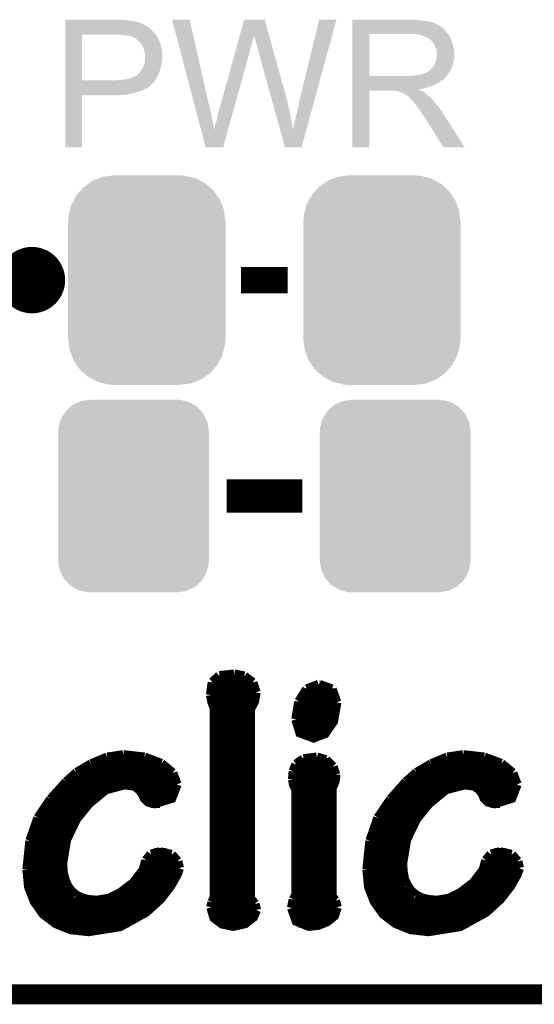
# Model space of a CAD drawing. Extents: x -1.3 to 24.2, y -3.9 to 53.4.
# Tile 9 of 44: x 14.4 to 18.3, y -3.9 to 3.6. Entities that reach past the tile are written whole.
import ezdxf

# ---------------------------------------------------------------- set-up
doc = ezdxf.new("R2010")
doc.units = 0
doc.layers.get('0').update_dxf_attribs({"linetype": 'CONTINUOUS'})
for name, color, linetype in [('CURRENT_17_CLICK_V100_GKO', 5, 'CONTINUOUS'), ('CURRENT_17_CLICK_V100_GTO', 14, 'CONTINUOUS'), ('CURRENT_17_CLICK_V100_GTS', 12, 'CONTINUOUS')]:
    doc.layers.add(name, color=color, linetype=linetype)

# ---------------------------------------------------------------- blocks, each defined once
blk = doc.blocks.new('CUSTOM_70')
for points in [[(-0.518606, 0.650592), (-0.486794, 0.678626), (0.515276, 0.650592), (0.490572, 0.678626)], [(-0.486794, 0.678626), (-0.465932, 0.697008), (0.490572, 0.678626), (0.461224, 0.697008)], [(-0.465932, 0.697008), (-0.425122, 0.715892), (0.461224, 0.697008), (0.431072, 0.715892)], [(-0.425122, 0.715892), (-0.402214, 0.726492), (0.431072, 0.715892), (0.392864, 0.726492)], [(-0.402214, 0.726492), (-0.346074, 0.73466), (0.392864, 0.726492), (0.36342, 0.73466)], [(-0.346074, 0.73466), (-0.33274, 0.7366), (0.36342, 0.73466), (0.33274, 0.7366)], [(-0.555872, 0.591092), (-0.53404, 0.625952), (0.55312, 0.591092), (0.536988, 0.625952)], [(-0.53404, 0.625952), (-0.518606, 0.650592), (0.536988, 0.625952), (0.515276, 0.650592)], [(-0.57464, 0.52344), (-0.563878, 0.562234), (0.572118, 0.52344), (0.566472, 0.562234)], [(-0.563878, 0.562234), (-0.555872, 0.591092), (0.566472, 0.562234), (0.55312, 0.591092)], [(-0.57658, 0.49276), (-0.57464, 0.52344), (0.57658, 0.49276), (0.572118, 0.52344)], [(-0.57658, -0.49276), (-0.57658, 0.49276), (0.57658, -0.49276), (0.57658, 0.49276)], [(-0.572116, -0.52344), (-0.57658, -0.49276), (0.57464, -0.52344), (0.57658, -0.49276)], [(-0.566472, -0.562234), (-0.572116, -0.52344), (0.563876, -0.562234), (0.57464, -0.52344)], [(-0.553118, -0.591092), (-0.566472, -0.562234), (0.555872, -0.591092), (0.563876, -0.562234)], [(-0.536988, -0.625952), (-0.553118, -0.591092), (0.534038, -0.625952), (0.555872, -0.591092)], [(-0.515274, -0.650592), (-0.536988, -0.625952), (0.518606, -0.650592), (0.534038, -0.625952)], [(-0.490572, -0.678626), (-0.515274, -0.650592), (0.486792, -0.678626), (0.518606, -0.650592)], [(-0.461222, -0.697008), (-0.490572, -0.678626), (0.465932, -0.697008), (0.486792, -0.678626)], [(-0.431072, -0.715892), (-0.461222, -0.697008), (0.42512, -0.715892), (0.465932, -0.697008)], [(-0.392862, -0.726492), (-0.431072, -0.715892), (0.402214, -0.726492), (0.42512, -0.715892)], [(-0.36342, -0.73466), (-0.392862, -0.726492), (0.346072, -0.73466), (0.402214, -0.726492)], [(-0.33274, -0.7366), (-0.36342, -0.73466), (0.33274, -0.7366), (0.346072, -0.73466)]]:
    blk.add_solid(points)
blk = doc.blocks.new('CUSTOM_71')
for points in [[(-0.44566, 0.738152), (-0.412794, 0.76087), (0.45012, 0.738152), (0.407388, 0.76087)], [(-0.412794, 0.76087), (-0.368484, 0.777768), (0.407388, 0.76087), (0.3756, 0.777768)], [(-0.368484, 0.777768), (-0.333938, 0.790942), (0.3756, 0.777768), (0.32361, 0.790942)], [(-0.333938, 0.790942), (-0.273256, 0.798498), (0.32361, 0.790942), (0.29379, 0.798498)], [(-0.273256, 0.798498), (-0.25019, 0.80137), (0.29379, 0.798498), (0.25019, 0.80137)], [(-0.538216, 0.649738), (-0.50967, 0.681926), (0.53514, 0.649738), (0.51306, 0.681926)], [(-0.50967, 0.681926), (-0.482218, 0.71288), (0.51306, 0.681926), (0.47841, 0.71288)], [(-0.482218, 0.71288), (-0.44566, 0.738152), (0.47841, 0.71288), (0.45012, 0.738152)], [(-0.577562, 0.575076), (-0.55793, 0.61233), (0.574852, 0.575076), (0.560798, 0.61233)], [(-0.55793, 0.61233), (-0.538216, 0.649738), (0.560798, 0.61233), (0.53514, 0.649738)], [(-0.597996, 0.49319), (-0.587972, 0.533366), (0.595442, 0.49319), (0.590586, 0.533366)], [(-0.587972, 0.533366), (-0.577562, 0.575076), (0.590586, 0.533366), (0.574852, 0.575076)], [(-0.60071, 0.44958), (-0.597996, 0.49319), (0.60071, 0.44958), (0.595442, 0.49319)], [(-0.60198, -0.44958), (-0.60198, 0.44958), (0.60198, -0.44958), (0.60198, 0.44958)], [(-0.59544, -0.49319), (-0.60071, -0.44958), (0.597996, -0.49319), (0.60071, -0.44958)], [(-0.590586, -0.533366), (-0.59544, -0.49319), (0.58797, -0.533366), (0.597996, -0.49319)], [(-0.57485, -0.575076), (-0.590586, -0.533366), (0.577562, -0.575076), (0.58797, -0.533366)], [(-0.560798, -0.61233), (-0.57485, -0.575076), (0.557928, -0.61233), (0.577562, -0.575076)], [(-0.535138, -0.649738), (-0.560798, -0.61233), (0.538216, -0.649738), (0.557928, -0.61233)], [(-0.51306, -0.681926), (-0.535138, -0.649738), (0.509668, -0.681926), (0.538216, -0.649738)], [(-0.478408, -0.71288), (-0.51306, -0.681926), (0.482218, -0.71288), (0.509668, -0.681926)], [(-0.45012, -0.738152), (-0.478408, -0.71288), (0.445658, -0.738152), (0.482218, -0.71288)], [(-0.407386, -0.76087), (-0.45012, -0.738152), (0.412794, -0.76087), (0.445658, -0.738152)], [(-0.3756, -0.777768), (-0.407386, -0.76087), (0.368482, -0.777768), (0.412794, -0.76087)], [(-0.323608, -0.790942), (-0.3756, -0.777768), (0.333938, -0.790942), (0.368482, -0.777768)], [(-0.29379, -0.798498), (-0.323608, -0.790942), (0.273254, -0.798498), (0.333938, -0.790942)], [(-0.25019, -0.80137), (-0.29379, -0.798498), (0.25019, -0.80137), (0.273254, -0.798498)]]:
    blk.add_solid(points)

msp = doc.modelspace()

# ---------------------------------------------------------------- linework, layer by layer
at = {"layer": 'CURRENT_17_CLICK_V100_GKO', "const_width": 0.1524}
msp.add_lwpolyline([(-1.27, -3.81), (21.59, -3.81)], dxfattribs=at)
at = {"layer": 'CURRENT_17_CLICK_V100_GTO', "const_width": 0.254}
msp.add_lwpolyline([(14.351, 1.651, 1), (14.605, 1.651, 1)], format="xyb", close=True, dxfattribs=at)
at = {"layer": 'CURRENT_17_CLICK_V100_GTO'}
for points, const_width in [([(16.0782, 1.651), (16.4338, 1.651)], 0.2032), ([(15.96644, 0), (16.54556, 0)], 0.254), ([(15.85976, -1.42494), (15.9131, -1.37668)], 0.0762), ([(15.9131, -1.37668), (16.02486, -1.36398)], 0.0762), ([(16.02486, -1.36398), (16.10106, -1.37922)], 0.0762), ([(16.10106, -1.37922), (16.16456, -1.42748)], 0.0762), ([(15.84706, -1.52146), (15.85976, -1.42494)], 0.0762), ([(15.85722, -1.43256), (16.16964, -1.43256)], 0.0762), ([(16.16456, -1.42748), (16.18996, -1.50114)], 0.0762), ([(16.58112, -1.47828), (16.67256, -1.44272)], 0.0762), ([(16.67256, -1.44272), (16.6751, -1.44272)], 0.0762), ([(16.6751, -1.44272), (16.77162, -1.47828)], 0.0762), ([(15.84706, -1.50876), (16.18996, -1.50876)], 0.0762), ([(15.84706, -1.52146), (15.85722, -1.5748), (15.875, -1.62052)], 0.0762), ([(16.14678, -3.07848), (16.14678, -1.62814), (16.17726, -1.56972), (16.18996, -1.50114)], 0.0762), ([(16.5227, -1.57226), (16.58112, -1.47828)], 0.0762), ([(16.55318, -1.50876), (16.79448, -1.50876)], 0.0762), ([(16.77162, -1.47828), (16.80718, -1.57734)], 0.0762), ([(15.85976, -1.58496), (16.17218, -1.58496)], 0.0762), ([(16.49984, -1.70688), (16.5227, -1.57226)], 0.0762), ([(16.49984, -1.70688), (16.53032, -1.80848), (16.63192, -1.84658), (16.71828, -1.81356), (16.78178, -1.72212), (16.80718, -1.57734)], 0.0762), ([(16.51762, -1.58496), (16.80718, -1.58496)], 0.0762), ([(15.875, -3.06832), (15.875, -1.62052)], 0.0762), ([(15.875, -1.66116), (16.14678, -1.66116)], 0.0762), ([(16.50238, -1.66116), (16.79956, -1.66116)], 0.0762), ([(15.875, -1.73736), (16.14678, -1.73736)], 0.0762), ([(16.50238, -1.73736), (16.77416, -1.73736)], 0.0762), ([(15.875, -1.81356), (16.14678, -1.81356)], 0.0762), ([(16.53794, -1.81356), (16.71828, -1.81356)], 0.0762), ([(15.875, -1.88976), (16.14678, -1.88976)], 0.0762), ([(15.05458, -1.99898), (15.1765, -1.9812)], 0.0762), ([(15.1765, -1.9812), (15.17904, -1.9812)], 0.0762), ([(15.17904, -1.9812), (15.33906, -1.99898)], 0.0762), ([(15.875, -1.96596), (16.14678, -1.96596)], 0.0762), ([(17.65554, -1.99898), (17.77746, -1.9812)], 0.0762), ([(17.77746, -1.9812), (17.78, -1.9812)], 0.0762), ([(17.78, -1.9812), (17.93748, -1.99898)], 0.0762), ([(14.8209, -2.11582), (14.93266, -2.04978)], 0.0762), ([(14.93266, -2.04978), (15.05458, -1.99898)], 0.0762), ([(14.94536, -2.04216), (15.45844, -2.04216)], 0.0762), ([(15.33906, -1.99898), (15.46606, -2.04724)], 0.0762), ([(15.46606, -2.04724), (15.55242, -2.11836)], 0.0762), ([(15.875, -2.04216), (16.14678, -2.04216)], 0.0762), ([(16.47952, -2.10566), (16.49984, -2.05232)], 0.0762), ([(16.49984, -2.05232), (16.55572, -2.01168)], 0.0762), ([(16.50746, -2.04216), (16.75384, -2.04216)], 0.0762), ([(16.55572, -2.01168), (16.65732, -1.99898)], 0.0762), ([(16.65732, -1.99898), (16.7259, -2.0193)], 0.0762), ([(16.7259, -2.0193), (16.77924, -2.0701)], 0.0762), ([(16.77924, -2.0701), (16.79956, -2.13106)], 0.0762), ([(17.42186, -2.11582), (17.53362, -2.04978)], 0.0762), ([(17.53362, -2.04978), (17.65554, -1.99898)], 0.0762), ([(17.54632, -2.04216), (18.0594, -2.04216)], 0.0762), ([(17.93748, -1.99898), (18.06702, -2.04724)], 0.0762), ([(18.06702, -2.04724), (18.15338, -2.11836)], 0.0762), ([(14.74216, -2.18694), (14.8209, -2.11582)], 0.0762), ([(14.81836, -2.11836), (15.55242, -2.11836)], 0.0762), ([(15.55242, -2.11836), (15.58544, -2.20472)], 0.0762), ([(15.875, -2.11836), (16.14678, -2.11836)], 0.0762), ([(16.47444, -2.16662), (16.47952, -2.10566)], 0.0762), ([(16.47698, -2.11836), (16.79956, -2.11836)], 0.0762), ([(16.77162, -3.06324), (16.77162, -2.23012), (16.78178, -2.2098), (16.79448, -2.17678), (16.79956, -2.1336), (16.79956, -2.13106)], 0.0762), ([(17.34058, -2.18694), (17.42186, -2.11582)], 0.0762), ([(17.41932, -2.11836), (18.15338, -2.11836)], 0.0762), ([(18.15338, -2.11836), (18.1864, -2.20472)], 0.0762), ([(14.62278, -2.31902), (14.74216, -2.18694)], 0.0762), ([(14.70914, -2.81178), (14.73962, -2.62636), (14.81582, -2.46888), (14.91234, -2.3495), (15.04188, -2.24282), (15.18666, -2.20472), (15.26286, -2.21488), (15.30096, -2.24282), (15.32382, -2.2733), (15.33906, -2.30886), (15.367, -2.3368), (15.41526, -2.3495), (15.5448, -2.30886), (15.58544, -2.20472)], 0.0762), ([(14.73454, -2.19456), (15.58544, -2.19456)], 0.0762), ([(15.875, -2.19456), (16.14678, -2.19456)], 0.0762), ([(16.47444, -2.16662), (16.48206, -2.20726), (16.49984, -2.24282)], 0.0762), ([(16.47698, -2.19456), (16.7894, -2.19456)], 0.0762), ([(17.22374, -2.31902), (17.34058, -2.18694)], 0.0762), ([(17.3101, -2.81178), (17.34058, -2.62636), (17.41678, -2.46888), (17.5133, -2.3495), (17.64284, -2.24282), (17.78762, -2.20472), (17.86382, -2.21488), (17.90192, -2.24282), (17.92478, -2.2733), (17.94002, -2.30886), (17.96796, -2.3368), (18.01622, -2.3495), (18.14576, -2.30886), (18.1864, -2.20472)], 0.0762), ([(17.3355, -2.19456), (18.18386, -2.19456)], 0.0762), ([(14.66342, -2.27076), (14.9987, -2.27076)], 0.0762), ([(15.32128, -2.27076), (15.5702, -2.27076)], 0.0762), ([(15.875, -2.27076), (16.14678, -2.27076)], 0.0762), ([(16.49984, -3.05054), (16.49984, -2.24282)], 0.0762), ([(16.49984, -2.27076), (16.77162, -2.27076)], 0.0762), ([(17.26438, -2.27076), (17.59966, -2.27076)], 0.0762), ([(17.92224, -2.27076), (18.17116, -2.27076)], 0.0762), ([(14.52626, -2.46126), (14.62278, -2.31902)], 0.0762), ([(14.59992, -2.34696), (14.91488, -2.34696)], 0.0762), ([(15.38732, -2.34696), (15.45844, -2.34696)], 0.0762), ([(15.875, -2.34696), (16.14678, -2.34696)], 0.0762), ([(16.49984, -2.34696), (16.77162, -2.34696)], 0.0762), ([(17.12722, -2.46126), (17.22374, -2.31902)], 0.0762), ([(17.20088, -2.34696), (17.51584, -2.34696)], 0.0762), ([(17.98828, -2.34696), (18.0594, -2.34696)], 0.0762), ([(14.54912, -2.42316), (14.84884, -2.42316)], 0.0762), ([(15.875, -2.42316), (16.14678, -2.42316)], 0.0762), ([(16.49984, -2.42316), (16.77162, -2.42316)], 0.0762), ([(17.15008, -2.42316), (17.4498, -2.42316)], 0.0762), ([(14.4653, -2.63652), (14.52626, -2.46126)], 0.0762), ([(14.50848, -2.49936), (14.79804, -2.49936)], 0.0762), ([(15.875, -2.49936), (16.14678, -2.49936)], 0.0762), ([(16.49984, -2.49936), (16.77162, -2.49936)], 0.0762), ([(17.06626, -2.63652), (17.12722, -2.46126)], 0.0762), ([(17.10944, -2.49936), (17.399, -2.49936)], 0.0762), ([(14.48054, -2.57556), (14.75994, -2.57556)], 0.0762), ([(15.875, -2.57556), (16.14678, -2.57556)], 0.0762), ([(16.49984, -2.57556), (16.77162, -2.57556)], 0.0762), ([(17.0815, -2.57556), (17.3609, -2.57556)], 0.0762), ([(14.44244, -2.85496), (14.4653, -2.63652)], 0.0762), ([(14.46022, -2.65176), (14.732, -2.65176)], 0.0762), ([(15.875, -2.65176), (16.14678, -2.65176)], 0.0762), ([(16.49984, -2.65176), (16.77162, -2.65176)], 0.0762), ([(17.0434, -2.85496), (17.06626, -2.63652)], 0.0762), ([(17.06118, -2.65176), (17.33296, -2.65176)], 0.0762), ([(14.44752, -2.72796), (14.71422, -2.72796)], 0.0762), ([(15.35176, -2.78638), (15.38986, -2.74066)], 0.0762), ([(15.38986, -2.74066), (15.45844, -2.72288)], 0.0762), ([(15.41526, -2.72796), (15.5067, -2.72796)], 0.0762), ([(15.45844, -2.72288), (15.5448, -2.7432)], 0.0762), ([(15.5448, -2.7432), (15.59052, -2.794)], 0.0762), ([(15.875, -2.72796), (16.14678, -2.72796)], 0.0762), ([(16.49984, -2.72796), (16.77162, -2.72796)], 0.0762), ([(17.04848, -2.72796), (17.31518, -2.72796)], 0.0762), ([(17.95272, -2.78638), (17.99082, -2.74066)], 0.0762), ([(17.99082, -2.74066), (18.0594, -2.72288)], 0.0762), ([(18.01622, -2.72796), (18.10766, -2.72796)], 0.0762), ([(18.0594, -2.72288), (18.14576, -2.7432)], 0.0762), ([(18.14576, -2.7432), (18.19148, -2.794)], 0.0762), ([(14.44244, -2.80416), (14.70914, -2.80416)], 0.0762), ([(14.70914, -2.81178), (14.71422, -2.87528)], 0.0762), ([(15.33144, -2.86004), (15.35176, -2.78638)], 0.0762), ([(15.34668, -2.80416), (15.59306, -2.80416)], 0.0762), ([(15.59052, -2.794), (15.60322, -2.8448)], 0.0762), ([(15.875, -2.80416), (16.14678, -2.80416)], 0.0762), ([(16.49984, -2.80416), (16.77162, -2.80416)], 0.0762), ([(17.0434, -2.80416), (17.3101, -2.80416)], 0.0762), ([(17.3101, -2.81178), (17.31518, -2.87528)], 0.0762), ([(17.9324, -2.86004), (17.95272, -2.78638)], 0.0762), ([(17.94764, -2.80416), (18.19402, -2.80416)], 0.0762), ([(18.19148, -2.794), (18.20418, -2.8448)], 0.0762), ([(14.44244, -2.85496), (14.45514, -2.98704), (14.49832, -3.0988), (14.5669, -3.19532), (14.66088, -3.26644), (14.77518, -3.31216), (14.9098, -3.3274), (15.1511, -3.2893), (15.34922, -3.18008), (15.45844, -3.08102), (15.53718, -2.97942), (15.58544, -2.89306), (15.60322, -2.8448)], 0.0762), ([(14.44244, -2.88036), (14.71422, -2.88036)], 0.0762), ([(14.71422, -2.87528), (14.72692, -2.93116)], 0.0762), ([(15.25524, -2.9591), (15.33144, -2.86004)], 0.0762), ([(15.31874, -2.88036), (15.59052, -2.88036)], 0.0762), ([(15.875, -2.88036), (16.14678, -2.88036)], 0.0762), ([(16.49984, -2.88036), (16.77162, -2.88036)], 0.0762), ([(17.0434, -2.85496), (17.0561, -2.98704), (17.09928, -3.0988), (17.16786, -3.19532), (17.26184, -3.26644), (17.37614, -3.31216), (17.51076, -3.3274), (17.75206, -3.2893), (17.95018, -3.18008), (18.0594, -3.08102), (18.13814, -2.97942), (18.1864, -2.89306), (18.20418, -2.8448)], 0.0762), ([(17.0434, -2.88036), (17.31518, -2.88036)], 0.0762), ([(17.31518, -2.87528), (17.32534, -2.93116)], 0.0762), ([(17.8562, -2.9591), (17.9324, -2.86004)], 0.0762), ([(17.9197, -2.88036), (18.19148, -2.88036)], 0.0762), ([(14.45006, -2.95656), (14.73454, -2.95656)], 0.0762), ([(14.72692, -2.93116), (14.74724, -2.97942)], 0.0762), ([(15.15872, -3.03276), (15.25524, -2.9591)], 0.0762), ([(15.25778, -2.95656), (15.55242, -2.95656)], 0.0762), ([(15.875, -2.95656), (16.14678, -2.95656)], 0.0762), ([(16.49984, -2.95656), (16.77162, -2.95656)], 0.0762), ([(17.05102, -2.95656), (17.3355, -2.95656)], 0.0762), ([(17.32534, -2.93116), (17.3482, -2.97942)], 0.0762), ([(17.75968, -3.03276), (17.8562, -2.9591)], 0.0762), ([(17.85874, -2.95656), (18.15338, -2.95656)], 0.0762), ([(14.47038, -3.03276), (14.78788, -3.03276)], 0.0762), ([(14.74724, -2.97942), (14.77518, -3.02006)], 0.0762), ([(14.77518, -3.02006), (14.81328, -3.05308)], 0.0762), ([(15.06982, -3.07848), (15.15872, -3.03276)], 0.0762), ([(15.16126, -3.03276), (15.49908, -3.03276)], 0.0762), ([(15.875, -3.03276), (16.14678, -3.03276)], 0.0762), ([(16.49984, -3.03276), (16.77162, -3.03276)], 0.0762), ([(17.07134, -3.03276), (17.38884, -3.03276)], 0.0762), ([(17.3482, -2.97942), (17.37614, -3.02006)], 0.0762), ([(17.37614, -3.02006), (17.41424, -3.05308)], 0.0762), ([(17.67078, -3.07848), (17.75968, -3.03276)], 0.0762), ([(17.76222, -3.03276), (18.10004, -3.03276)], 0.0762), ([(14.5034, -3.10896), (15.43304, -3.10896)], 0.0762), ([(14.81328, -3.05308), (14.859, -3.07594)], 0.0762), ([(14.859, -3.07594), (14.91234, -3.08864)], 0.0762), ([(14.91234, -3.08864), (14.9733, -3.09372)], 0.0762), ([(14.9733, -3.09372), (15.06982, -3.07848)], 0.0762), ([(15.8496, -3.14452), (15.85722, -3.10642)], 0.0762), ([(15.85722, -3.10642), (15.875, -3.06832)], 0.0762), ([(15.85722, -3.10896), (16.17472, -3.10896)], 0.0762), ([(16.14678, -3.07848), (16.18234, -3.11912)], 0.0762), ([(16.18234, -3.11912), (16.1925, -3.16484)], 0.0762), ([(16.46682, -3.1496), (16.47952, -3.0861)], 0.0762), ([(16.4719, -3.10896), (16.8021, -3.10896)], 0.0762), ([(16.47952, -3.0861), (16.49984, -3.05054)], 0.0762), ([(16.77162, -3.06324), (16.79702, -3.09372)], 0.0762), ([(16.79702, -3.09372), (16.80972, -3.14452)], 0.0762), ([(17.10436, -3.10896), (18.034, -3.10896)], 0.0762), ([(17.41424, -3.05308), (17.45996, -3.07594)], 0.0762), ([(17.45996, -3.07594), (17.5133, -3.08864)], 0.0762), ([(17.5133, -3.08864), (17.57426, -3.09372)], 0.0762), ([(17.57426, -3.09372), (17.67078, -3.07848)], 0.0762), ([(14.55928, -3.18516), (15.3416, -3.18516)], 0.0762), ([(15.8496, -3.14452), (15.87246, -3.22326), (15.93342, -3.26898), (16.01724, -3.28676), (16.10868, -3.26644), (16.16964, -3.21818), (16.1925, -3.16484)], 0.0762), ([(15.85468, -3.18516), (16.18996, -3.18516)], 0.0762), ([(16.46682, -3.1496), (16.50238, -3.24866), (16.59636, -3.28676), (16.66748, -3.27914), (16.73606, -3.2512), (16.7894, -3.20802), (16.80972, -3.14452)], 0.0762), ([(16.46936, -3.18516), (16.8021, -3.18516)], 0.0762), ([(17.16024, -3.18516), (17.94256, -3.18516)], 0.0762), ([(14.65326, -3.26136), (15.21714, -3.26136)], 0.0762), ([(15.91564, -3.26136), (16.11884, -3.26136)], 0.0762), ([(16.51508, -3.26136), (16.72082, -3.26136)], 0.0762), ([(17.25422, -3.26136), (17.8181, -3.26136)], 0.0762)]:
    msp.add_lwpolyline(points, dxfattribs=dict(at, const_width=const_width))
for points in [[(14.73202, 3.63982), (14.732022, 3.64236), (15.1765, 3.63982), (15.153638, 3.64236)], [(14.73202, 3.63474), (14.73202, 3.63982), (15.2273, 3.63474), (15.1765, 3.63982)], [(14.73202, 3.6322), (14.73202, 3.63474), (15.247622, 3.6322), (15.2273, 3.63474)], [(14.73202, 3.62966), (14.73202, 3.6322), (15.26032, 3.62966), (15.250162, 3.6322)], [(14.73202, 3.62712), (14.73202, 3.62966), (15.27302, 3.62712), (15.26032, 3.62966)], [(14.73202, 3.61696), (14.73202, 3.62712), (15.30858, 3.61696), (15.27302, 3.62712)], [(14.73202, 3.59664), (14.73202, 3.61696), (15.349218, 3.59664), (15.30858, 3.61696)], [(15.549912, 3.642342), (15.549906, 3.642358), (15.684504, 3.642342), (15.549906, 3.642358)], [(15.718244, 3.002278), (15.549912, 3.642342), (15.82928, 3.002278), (15.684504, 3.642342)], [(16.068004, 3.522944), (16.101072, 3.642344), (16.29161, 3.522944), (16.258544, 3.642344)], [(16.101072, 3.642344), (16.101078, 3.64236), (16.258544, 3.642344), (16.101078, 3.64236)], [(16.5227, 3.01498), (16.67511, 3.642332), (16.635618, 3.01498), (16.807174, 3.642332)], [(16.67511, 3.642332), (16.675118, 3.64236), (16.807174, 3.642332), (16.675118, 3.64236)], [(16.92912, 3.63982), (16.929122, 3.64236), (17.43456, 3.63982), (17.40662, 3.64236)], [(16.92912, 3.63474), (16.92912, 3.63982), (17.467578, 3.63474), (17.43456, 3.63982)], [(16.92912, 3.6322), (16.92912, 3.63474), (17.5006, 3.6322), (17.467578, 3.63474)], [(16.92912, 3.62458), (16.92912, 3.6322), (17.531078, 3.62458), (17.5006, 3.6322)], [(16.92912, 3.6195), (16.92912, 3.62458), (17.546322, 3.6195), (17.531078, 3.62458)], [(16.92912, 3.61696), (16.92912, 3.6195), (17.559022, 3.61696), (17.546322, 3.6195)], [(16.92912, 3.616938), (16.92912, 3.61696), (17.56156, 3.616938), (17.559022, 3.61696)], [(16.92912, 3.614414), (16.92912, 3.616938), (17.561574, 3.614414), (17.56156, 3.616938)], [(16.92912, 3.60934), (16.92912, 3.614414), (17.57172, 3.60934), (17.561574, 3.614414)], [(14.732018, 3.54838), (14.73202, 3.57124), (15.40764, 3.54838), (15.384782, 3.57124)], [(14.732018, 3.53314), (14.732018, 3.54838), (15.42034, 3.53314), (15.40764, 3.54838)], [(14.73202, 3.586478), (14.73202, 3.59664), (15.367, 3.586478), (15.349218, 3.59664)], [(14.73202, 3.58394), (14.73202, 3.586478), (15.369544, 3.58394), (15.367, 3.586478)], [(14.73202, 3.581396), (14.73202, 3.58394), (15.377162, 3.581396), (15.369544, 3.58394)], [(14.73202, 3.57124), (14.73202, 3.581396), (15.384782, 3.57124), (15.377162, 3.581396)], [(16.929118, 3.54584), (16.92912, 3.566158), (17.65046, 3.54584), (17.635222, 3.566158)], [(16.929118, 3.53314), (16.929118, 3.54584), (17.660338, 3.53314), (17.65046, 3.54584)], [(16.92912, 3.604258), (16.92912, 3.60934), (17.584422, 3.604258), (17.57172, 3.60934)], [(16.92912, 3.5941), (16.92912, 3.604258), (17.59966, 3.5941), (17.584422, 3.604258)], [(16.92912, 3.5814), (16.92912, 3.5941), (17.61744, 3.5814), (17.59966, 3.5941)], [(16.92912, 3.566158), (16.92912, 3.5814), (17.635222, 3.566158), (17.61744, 3.5814)], [(14.73201, 3.177562), (14.732018, 3.52806), (14.86154, 3.177562), (14.861562, 3.52806)], [(14.732018, 3.52806), (14.732018, 3.53314), (15.424694, 3.52806), (15.42034, 3.53314)], [(15.16634, 3.52552), (15.14094, 3.52806), (15.426872, 3.52552), (15.424694, 3.52806)], [(15.186662, 3.52298), (15.16634, 3.52552), (15.429048, 3.52298), (15.426872, 3.52552)], [(15.224762, 3.5179), (15.204442, 3.52298), (15.433402, 3.5179), (15.429048, 3.52298)], [(15.229844, 3.517898), (15.224762, 3.5179), (15.433404, 3.517898), (15.433402, 3.5179)], [(15.236618, 3.515358), (15.229844, 3.517898), (15.43558, 3.515358), (15.433404, 3.517898)], [(15.25016, 3.51028), (15.236618, 3.515358), (15.437838, 3.51028), (15.43558, 3.515358)], [(15.2654, 3.50266), (15.25016, 3.51028), (15.441226, 3.50266), (15.437838, 3.51028)], [(15.2781, 3.4925), (15.2654, 3.50266), (15.445742, 3.4925), (15.441226, 3.50266)], [(15.28128, 3.489956), (15.2781, 3.4925), (15.44828, 3.489956), (15.445742, 3.4925)], [(15.2908, 3.48234), (15.28128, 3.489956), (15.45082, 3.48234), (15.44828, 3.489956)], [(15.303498, 3.469642), (15.2908, 3.48234), (15.4559, 3.469642), (15.45082, 3.48234)], [(15.30604, 3.4671), (15.303498, 3.469642), (15.456748, 3.4671), (15.4559, 3.469642)], [(15.31113, 3.45948), (15.30604, 3.4671), (15.459286, 3.45948), (15.456748, 3.4671)], [(16.046912, 3.44678), (16.05254, 3.4671), (16.15694, 3.44678), (16.16202, 3.4671)], [(16.05254, 3.4671), (16.057464, 3.48488), (16.16202, 3.4671), (16.1671, 3.48488)], [(16.057464, 3.48488), (16.061684, 3.50012), (16.1671, 3.48488), (16.172178, 3.50012)], [(16.061684, 3.50012), (16.0652, 3.512818), (16.172178, 3.50012), (16.17472, 3.512818)], [(16.0652, 3.512818), (16.06731, 3.520434), (16.17472, 3.512818), (16.17472, 3.520434)], [(16.06731, 3.520434), (16.068004, 3.522944), (16.17472, 3.520434), (16.177222, 3.522944)], [(16.17726, 3.520444), (16.177222, 3.522944), (16.292302, 3.520444), (16.29161, 3.522944)], [(16.18488, 3.49758), (16.17726, 3.520444), (16.298634, 3.49758), (16.292302, 3.520444)], [(16.18996, 3.4798), (16.18488, 3.49758), (16.303558, 3.4798), (16.298634, 3.49758)], [(16.19504, 3.45948), (16.18996, 3.4798), (16.309184, 3.45948), (16.303558, 3.4798)], [(16.929112, 3.210582), (16.929118, 3.53312), (17.05864, 3.210582), (17.058642, 3.53312)], [(16.929118, 3.53312), (16.929118, 3.53314), (17.058642, 3.53312), (17.36598, 3.53314)], [(17.437102, 3.52806), (17.404082, 3.53314), (17.664288, 3.52806), (17.660338, 3.53314)], [(17.455742, 3.522976), (17.437102, 3.52806), (17.66824, 3.522976), (17.664288, 3.52806)], [(17.46504, 3.52044), (17.455742, 3.522976), (17.668262, 3.52044), (17.66824, 3.522976)], [(17.465068, 3.520426), (17.46504, 3.52044), (17.670786, 3.520426), (17.668262, 3.52044)], [(17.48536, 3.51028), (17.465068, 3.520426), (17.67586, 3.51028), (17.670786, 3.520426)], [(17.505682, 3.502658), (17.48536, 3.51028), (17.67891, 3.502658), (17.67586, 3.51028)], [(17.512454, 3.49758), (17.505682, 3.502658), (17.68094, 3.49758), (17.67891, 3.502658)], [(17.51584, 3.49504), (17.512454, 3.49758), (17.68203, 3.49504), (17.68094, 3.49758)], [(17.523464, 3.48996), (17.51584, 3.49504), (17.684206, 3.48996), (17.68203, 3.49504)], [(17.526006, 3.489954), (17.523464, 3.48996), (17.68421, 3.489954), (17.684206, 3.48996)], [(17.534892, 3.4798), (17.526006, 3.489954), (17.68856, 3.4798), (17.68421, 3.489954)], [(17.54378, 3.469642), (17.534892, 3.4798), (17.691946, 3.469642), (17.68856, 3.4798)], [(17.552852, 3.45694), (17.54378, 3.469642), (17.69618, 3.45694), (17.691946, 3.469642)], [(15.313666, 3.459468), (15.31113, 3.45948), (15.45929, 3.459468), (15.459286, 3.45948)], [(15.316564, 3.4544), (15.313666, 3.459468), (15.460978, 3.4544), (15.45929, 3.459468)], [(15.32382, 3.4417), (15.316564, 3.4544), (15.464156, 3.4417), (15.460978, 3.4544)], [(15.327632, 3.43408), (15.32382, 3.4417), (15.46606, 3.43408), (15.464156, 3.4417)], [(15.331442, 3.426458), (15.327632, 3.43408), (15.467754, 3.426458), (15.46606, 3.43408)], [(15.335252, 3.411218), (15.331442, 3.426458), (15.47114, 3.411218), (15.467754, 3.426458)], [(15.33652, 3.40614), (15.335252, 3.411218), (15.471648, 3.40614), (15.47114, 3.411218)], [(15.33906, 3.3909), (15.33652, 3.40614), (15.473172, 3.3909), (15.471648, 3.40614)], [(15.340076, 3.38582), (15.33906, 3.3909), (15.47368, 3.38582), (15.473172, 3.3909)], [(15.918182, 2.981962), (16.03636, 3.40868), (16.028398, 2.981962), (16.14678, 3.40868)], [(16.03636, 3.40868), (16.041988, 3.429), (16.14678, 3.40868), (16.15186, 3.429)], [(16.041988, 3.429), (16.046912, 3.44678), (16.15186, 3.429), (16.15694, 3.44678)], [(16.20012, 3.441702), (16.19504, 3.45948), (16.314108, 3.441702), (16.309184, 3.45948)], [(16.20266, 3.42646), (16.20012, 3.441702), (16.318328, 3.42646), (16.314108, 3.441702)], [(16.2052, 3.418842), (16.20266, 3.42646), (16.320438, 3.418842), (16.318328, 3.42646)], [(16.207738, 3.413764), (16.2052, 3.418842), (16.321844, 3.413764), (16.320438, 3.418842)], [(16.20774, 3.408682), (16.207738, 3.413764), (16.323252, 3.408682), (16.321844, 3.413764)], [(16.280316, 3.147056), (16.20774, 3.408682), (16.395702, 3.147056), (16.323252, 3.408682)], [(17.55648, 3.45186), (17.552852, 3.45694), (17.697706, 3.45186), (17.69618, 3.45694)], [(17.5641, 3.431542), (17.55648, 3.45186), (17.7038, 3.431542), (17.697706, 3.45186)], [(17.5641, 3.43154), (17.5641, 3.431542), (17.703802, 3.43154), (17.7038, 3.431542)], [(17.57172, 3.416296), (17.5641, 3.43154), (17.70685, 3.416296), (17.703802, 3.43154)], [(17.573172, 3.406138), (17.57172, 3.416296), (17.70888, 3.406138), (17.70685, 3.416296)], [(17.57426, 3.398518), (17.573172, 3.406138), (17.70888, 3.398518), (17.70888, 3.406138)], [(17.574262, 3.385818), (17.57426, 3.398518), (17.70888, 3.385818), (17.70888, 3.398518)], [(15.337026, 3.302), (15.3416, 3.324858), (15.4686, 3.302), (15.47317, 3.324858)], [(15.34414, 3.365498), (15.340076, 3.38582), (15.475528, 3.365498), (15.47368, 3.38582)], [(15.3416, 3.324858), (15.34181, 3.327398), (15.47317, 3.324858), (15.47368, 3.327398)], [(15.34181, 3.327398), (15.342658, 3.337558), (15.47368, 3.327398), (15.47368, 3.337558)], [(15.342658, 3.337558), (15.343504, 3.347718), (15.47368, 3.337558), (15.47622, 3.347718)], [(15.343504, 3.347718), (15.34414, 3.35534), (15.47622, 3.347718), (15.47622, 3.35534)], [(15.34414, 3.357882), (15.34414, 3.365498), (15.47622, 3.357882), (15.475528, 3.365498)], [(15.34414, 3.35534), (15.34414, 3.357882), (15.47622, 3.35534), (15.47622, 3.357882)], [(17.559018, 3.301998), (17.564098, 3.3147), (17.697796, 3.301998), (17.70126, 3.3147)], [(17.564098, 3.3147), (17.569178, 3.327398), (17.70126, 3.3147), (17.703798, 3.327398)], [(17.569178, 3.327398), (17.571718, 3.3401), (17.703798, 3.327398), (17.70634, 3.3401)], [(17.571718, 3.3401), (17.57172, 3.340102), (17.70634, 3.3401), (17.70634, 3.340102)], [(17.57172, 3.340102), (17.57317, 3.350258), (17.70634, 3.340102), (17.70888, 3.350258)], [(17.57317, 3.350258), (17.5768, 3.37566), (17.70888, 3.350258), (17.70888, 3.37566)], [(17.5768, 3.378196), (17.574262, 3.385818), (17.70888, 3.378196), (17.70888, 3.385818)], [(17.5768, 3.37566), (17.5768, 3.378196), (17.70888, 3.37566), (17.70888, 3.378196)], [(15.299942, 3.235958), (15.306038, 3.246118), (15.45082, 3.235958), (15.453722, 3.246118)], [(15.306038, 3.246118), (15.312134, 3.25374), (15.453722, 3.246118), (15.4559, 3.25374)], [(15.312134, 3.25374), (15.3162, 3.258822), (15.4559, 3.25374), (15.457462, 3.258822)], [(15.3162, 3.258822), (15.32636, 3.2766), (15.457462, 3.258822), (15.462934, 3.2766)], [(15.32636, 3.2766), (15.330874, 3.286758), (15.462934, 3.2766), (15.46606, 3.286758)], [(15.330874, 3.286758), (15.336518, 3.299458), (15.46606, 3.286758), (15.468176, 3.299458)], [(15.336518, 3.299458), (15.337026, 3.302), (15.468176, 3.299458), (15.4686, 3.302)], [(17.490442, 3.23596), (17.503138, 3.24104), (17.667606, 3.23596), (17.670568, 3.24104)], [(17.503138, 3.24104), (17.525364, 3.25882), (17.670568, 3.24104), (17.68094, 3.25882)], [(17.525364, 3.25882), (17.528538, 3.261358), (17.68094, 3.25882), (17.682092, 3.261358)], [(17.528538, 3.261358), (17.541238, 3.274058), (17.682092, 3.261358), (17.687866, 3.274058)], [(17.541238, 3.274058), (17.548858, 3.286758), (17.687866, 3.274058), (17.69364, 3.286758)], [(17.548858, 3.286758), (17.551398, 3.2893), (17.69364, 3.286758), (17.694332, 3.2893)], [(17.551398, 3.2893), (17.55394, 3.294378), (17.694332, 3.2893), (17.695718, 3.294378)], [(17.55394, 3.294378), (17.559018, 3.301998), (17.695718, 3.294378), (17.697796, 3.301998)], [(14.73201, 3.17754), (14.73201, 3.177562), (15.123158, 3.17754), (14.86154, 3.177562)], [(14.73201, 3.164838), (14.73201, 3.17754), (15.410178, 3.164838), (15.419252, 3.17754)], [(14.73201, 3.149594), (14.73201, 3.164838), (15.39494, 3.149594), (15.410178, 3.164838)], [(15.123158, 3.17754), (15.133318, 3.18008), (15.419252, 3.17754), (15.421066, 3.18008)], [(15.143478, 3.18008), (15.156168, 3.182618), (15.421066, 3.18008), (15.42288, 3.182618)], [(15.156168, 3.182618), (15.15618, 3.18262), (15.42288, 3.182618), (15.42288, 3.18262)], [(15.15618, 3.18262), (15.181582, 3.18516), (15.42288, 3.18262), (15.424332, 3.18516)], [(15.181582, 3.18516), (15.21206, 3.19024), (15.424332, 3.18516), (15.427234, 3.19024)], [(15.21206, 3.19024), (15.24, 3.197858), (15.427234, 3.19024), (15.431588, 3.197858)], [(15.24, 3.197858), (15.26794, 3.21056), (15.431588, 3.197858), (15.438846, 3.21056)], [(15.26794, 3.21056), (15.280636, 3.21564), (15.438846, 3.21056), (15.441748, 3.21564)], [(15.280636, 3.21564), (15.283174, 3.218178), (15.441748, 3.21564), (15.4432, 3.218178)], [(15.283174, 3.218178), (15.298418, 3.233418), (15.4432, 3.218178), (15.44973, 3.233418)], [(15.298418, 3.233418), (15.299942, 3.235958), (15.44973, 3.233418), (15.45082, 3.235958)], [(16.92911, 3.19786), (16.929112, 3.2004), (17.640294, 3.19786), (17.64284, 3.2004)], [(16.92911, 3.197846), (16.92911, 3.19786), (17.637754, 3.197846), (17.640294, 3.19786)], [(16.92911, 3.19278), (16.92911, 3.197846), (17.635218, 3.19278), (17.637754, 3.197846)], [(16.92911, 3.1877), (16.92911, 3.19278), (17.63014, 3.1877), (17.635218, 3.19278)], [(16.92911, 3.18262), (16.92911, 3.1877), (17.622518, 3.18262), (17.63014, 3.1877)], [(16.92911, 3.177538), (16.92911, 3.18262), (17.61236, 3.177538), (17.622518, 3.18262)], [(16.92911, 3.1623), (16.92911, 3.177538), (17.592038, 3.1623), (17.61236, 3.177538)], [(16.92911, 3.14706), (16.92911, 3.1623), (17.56156, 3.14706), (17.592038, 3.1623)], [(16.929112, 3.21056), (16.929112, 3.210582), (17.350738, 3.21056), (17.05864, 3.210582)], [(16.929112, 3.2004), (16.929112, 3.21056), (17.64284, 3.2004), (17.650968, 3.21056)], [(17.350738, 3.21056), (17.365978, 3.2131), (17.650968, 3.21056), (17.653, 3.2131)], [(17.386298, 3.2131), (17.432018, 3.21818), (17.653, 3.2131), (17.656386, 3.21818)], [(17.432018, 3.21818), (17.454882, 3.22326), (17.656386, 3.21818), (17.659774, 3.22326)], [(17.454882, 3.22326), (17.472656, 3.22834), (17.659774, 3.22326), (17.663162, 3.22834)], [(17.477734, 3.22834), (17.482818, 3.233416), (17.663162, 3.22834), (17.666122, 3.233416)], [(17.482818, 3.233416), (17.490442, 3.23596), (17.666122, 3.233416), (17.667606, 3.23596)], [(14.732008, 3.10642), (14.73201, 3.12166), (15.33144, 3.10642), (15.361918, 3.12166)], [(14.732008, 3.0988), (14.732008, 3.10642), (15.31366, 3.0988), (15.33144, 3.10642)], [(14.732008, 3.08356), (14.732008, 3.0988), (15.267938, 3.08356), (15.31366, 3.0988)], [(14.73201, 3.147054), (14.73201, 3.149594), (15.394934, 3.147054), (15.39494, 3.149594)], [(14.73201, 3.13944), (14.73201, 3.147054), (15.387316, 3.13944), (15.394934, 3.147054)], [(14.73201, 3.136896), (14.73201, 3.13944), (15.379698, 3.136896), (15.387316, 3.13944)], [(14.73201, 3.12928), (14.73201, 3.136896), (15.372078, 3.12928), (15.379698, 3.136896)], [(14.73201, 3.12166), (14.73201, 3.12928), (15.361918, 3.12166), (15.372078, 3.12928)], [(16.282428, 3.139438), (16.280316, 3.147056), (16.400782, 3.139438), (16.395702, 3.147056)], [(16.285246, 3.12928), (16.282428, 3.139438), (16.40332, 3.12928), (16.400782, 3.139438)], [(16.28877, 3.11658), (16.285246, 3.12928), (16.40586, 3.11658), (16.40332, 3.12928)], [(16.293702, 3.098798), (16.28877, 3.11658), (16.408402, 3.098798), (16.40586, 3.11658)], [(16.298634, 3.081018), (16.293702, 3.098798), (16.41602, 3.081018), (16.408402, 3.098798)], [(16.9291, 2.667022), (16.929108, 3.098778), (17.058618, 2.667022), (17.05864, 3.098778)], [(16.929108, 3.108958), (16.92911, 3.111466), (17.437104, 3.108958), (17.434592, 3.111466)], [(16.929108, 3.0988), (16.929108, 3.108958), (17.45742, 3.0988), (17.437104, 3.108958)], [(16.929108, 3.098778), (16.929108, 3.0988), (17.05864, 3.098778), (17.251678, 3.0988)], [(16.92911, 3.13182), (16.92911, 3.14706), (17.525998, 3.13182), (17.56156, 3.14706)], [(16.92911, 3.12674), (16.92911, 3.13182), (17.505682, 3.12674), (17.525998, 3.13182)], [(16.92911, 3.11912), (16.92911, 3.12674), (17.482818, 3.11912), (17.505682, 3.12674)], [(16.92911, 3.11404), (16.92911, 3.11912), (17.459958, 3.11404), (17.482818, 3.11912)], [(16.92911, 3.111466), (16.92911, 3.11404), (17.434592, 3.111466), (17.459958, 3.11404)], [(17.261838, 3.09626), (17.251678, 3.0988), (17.462498, 3.09626), (17.45742, 3.0988)], [(17.277074, 3.093726), (17.274534, 3.09626), (17.466722, 3.093726), (17.462498, 3.09626)], [(17.279616, 3.09372), (17.277074, 3.093726), (17.466732, 3.09372), (17.466722, 3.093726)], [(17.302482, 3.0861), (17.279616, 3.09372), (17.479434, 3.0861), (17.466732, 3.09372)], [(14.732, 2.667022), (14.732008, 3.063218), (14.861518, 2.667022), (14.86154, 3.063218)], [(14.732008, 3.07848), (14.732008, 3.08356), (15.24254, 3.07848), (15.267938, 3.08356)], [(14.732008, 3.07086), (14.732008, 3.07848), (15.214598, 3.07086), (15.24254, 3.07848)], [(14.732008, 3.06832), (14.732008, 3.07086), (15.18412, 3.06832), (15.214598, 3.07086)], [(14.732008, 3.06578), (14.732008, 3.06832), (15.14856, 3.06578), (15.18412, 3.06832)], [(14.732008, 3.06324), (14.732008, 3.06578), (15.110462, 3.06324), (15.14856, 3.06578)], [(14.732008, 3.063218), (14.732008, 3.06324), (14.86154, 3.063218), (15.110462, 3.06324)], [(16.30427, 3.0607), (16.298634, 3.081018), (16.4211, 3.0607), (16.41602, 3.081018)], [(16.311316, 3.0353), (16.30427, 3.0607), (16.42618, 3.0353), (16.4211, 3.0607)], [(16.318362, 3.0099), (16.311316, 3.0353), (16.4338, 3.0099), (16.42618, 3.0353)], [(16.51254, 2.9718), (16.5227, 3.01498), (16.62381, 2.9718), (16.635618, 3.01498)], [(17.312638, 3.083562), (17.302482, 3.0861), (17.483664, 3.083562), (17.479434, 3.0861)], [(17.316452, 3.08102), (17.312638, 3.083562), (17.4879, 3.08102), (17.483664, 3.083562)], [(17.327876, 3.073402), (17.316452, 3.08102), (17.497424, 3.073402), (17.4879, 3.08102)], [(17.335498, 3.070862), (17.327876, 3.073402), (17.500598, 3.070862), (17.497424, 3.073402)], [(17.338018, 3.07086), (17.335498, 3.070862), (17.5006, 3.07086), (17.500598, 3.070862)], [(17.33804, 3.068332), (17.338018, 3.07086), (17.50313, 3.068332), (17.5006, 3.07086)], [(17.350738, 3.060702), (17.33804, 3.068332), (17.51076, 3.060702), (17.50313, 3.068332)], [(17.350742, 3.060698), (17.350738, 3.060702), (17.510764, 3.060698), (17.51076, 3.060702)], [(17.353282, 3.058158), (17.350742, 3.060698), (17.51584, 3.058158), (17.510764, 3.060698)], [(17.383762, 3.027678), (17.353282, 3.058158), (17.54632, 3.027678), (17.51584, 3.058158)], [(17.391378, 3.02006), (17.383762, 3.027678), (17.552036, 3.02006), (17.54632, 3.027678)], [(17.399, 3.009902), (17.391378, 3.02006), (17.559654, 3.009902), (17.552036, 3.02006)], [(15.719582, 2.997196), (15.718244, 3.002278), (15.83182, 2.997196), (15.82928, 3.002278)], [(15.720916, 2.992118), (15.719582, 2.997196), (15.831822, 2.992118), (15.83182, 2.997196)], [(15.724924, 2.97688), (15.720916, 2.992118), (15.836898, 2.97688), (15.831822, 2.992118)], [(15.727596, 2.96672), (15.724924, 2.97688), (15.83944, 2.96672), (15.836898, 2.97688)], [(15.730936, 2.95402), (15.727596, 2.96672), (15.84198, 2.95402), (15.83944, 2.96672)], [(15.734944, 2.93878), (15.730936, 2.95402), (15.84452, 2.93878), (15.84198, 2.95402)], [(15.74296, 2.9083), (15.734944, 2.93878), (15.85214, 2.9083), (15.84452, 2.93878)], [(15.902942, 2.931162), (15.90802, 2.943862), (16.014306, 2.931162), (16.017828, 2.943862)], [(15.90802, 2.943862), (15.913102, 2.96926), (16.017828, 2.943862), (16.024874, 2.96926)], [(15.913102, 2.96926), (15.91564, 2.97688), (16.024874, 2.96926), (16.026988, 2.97688)], [(15.91564, 2.97688), (15.918182, 2.981962), (16.026988, 2.97688), (16.028398, 2.981962)], [(16.326112, 2.98196), (16.318362, 3.0099), (16.43888, 2.98196), (16.4338, 3.0099)], [(16.341614, 2.92608), (16.326112, 2.98196), (16.45158, 2.92608), (16.43888, 2.98196)], [(16.50492, 2.931158), (16.51254, 2.9718), (16.612698, 2.931158), (16.62381, 2.9718)], [(17.40154, 3.00736), (17.399, 3.009902), (17.56156, 3.00736), (17.559654, 3.009902)], [(17.404078, 3.00482), (17.40154, 3.00736), (17.563818, 3.00482), (17.56156, 3.00736)], [(17.41932, 2.9845), (17.404078, 3.00482), (17.58188, 2.9845), (17.563818, 3.00482)], [(17.43456, 2.96418), (17.41932, 2.9845), (17.596104, 2.96418), (17.58188, 2.9845)], [(17.437948, 2.9591), (17.43456, 2.96418), (17.59966, 2.9591), (17.596104, 2.96418)], [(17.456574, 2.93116), (17.437948, 2.9591), (17.61998, 2.93116), (17.59966, 2.9591)], [(15.751644, 2.87528), (15.74296, 2.9083), (15.85722, 2.87528), (15.85214, 2.9083)], [(15.760996, 2.83972), (15.751644, 2.87528), (15.86484, 2.83972), (15.85722, 2.87528)], [(15.88516, 2.852422), (15.89278, 2.8829), (15.992462, 2.852422), (16.000916, 2.8829)], [(15.89278, 2.8829), (15.9004, 2.91592), (16.000916, 2.8829), (16.010076, 2.91592)], [(15.9004, 2.91592), (15.902942, 2.931162), (16.010076, 2.91592), (16.014306, 2.931162)], [(16.358524, 2.86512), (16.341614, 2.92608), (16.46428, 2.86512), (16.45158, 2.92608)], [(16.376034, 2.801996), (16.358524, 2.86512), (16.474402, 2.801996), (16.46428, 2.86512)], [(16.484602, 2.84988), (16.48968, 2.86512), (16.59047, 2.84988), (16.594638, 2.86512)], [(16.48968, 2.86512), (16.49476, 2.895602), (16.594638, 2.86512), (16.602974, 2.895602)], [(16.49476, 2.895602), (16.50492, 2.931158), (16.602974, 2.895602), (16.612698, 2.931158)], [(17.46504, 2.91846), (17.456574, 2.93116), (17.628038, 2.91846), (17.61998, 2.93116)], [(17.47774, 2.900682), (17.46504, 2.91846), (17.639318, 2.900682), (17.628038, 2.91846)], [(17.487898, 2.882902), (17.47774, 2.900682), (17.650598, 2.882902), (17.639318, 2.900682)], [(17.495518, 2.87528), (17.487898, 2.882902), (17.655434, 2.87528), (17.650598, 2.882902)], [(17.498062, 2.8702), (17.495518, 2.87528), (17.658658, 2.8702), (17.655434, 2.87528)], [(17.625058, 2.66701), (17.498062, 2.8702), (17.787574, 2.66701), (17.658658, 2.8702)], [(15.770958, 2.801842), (15.760996, 2.83972), (15.87246, 2.801842), (15.86484, 2.83972)], [(15.806416, 2.667016), (15.770958, 2.801842), (15.941026, 2.667016), (15.97843, 2.801842)], [(15.87246, 2.801842), (15.872462, 2.804164), (15.97843, 2.801842), (15.979074, 2.804164)], [(15.872462, 2.804164), (15.875, 2.809242), (15.979074, 2.804164), (15.980482, 2.809242)], [(15.875, 2.809242), (15.87754, 2.816864), (15.980482, 2.809242), (15.982596, 2.816864)], [(15.87754, 2.827022), (15.880082, 2.839722), (15.985414, 2.827022), (15.988938, 2.839722)], [(15.87754, 2.816864), (15.87754, 2.827022), (15.982596, 2.816864), (15.985414, 2.827022)], [(15.880082, 2.839722), (15.88516, 2.852422), (15.988938, 2.839722), (15.992462, 2.852422)], [(16.413476, 2.667016), (16.376034, 2.801996), (16.540466, 2.667016), (16.577376, 2.801996)], [(16.474402, 2.801996), (16.474446, 2.804166), (16.577376, 2.801996), (16.57797, 2.804166)], [(16.474446, 2.804166), (16.47698, 2.806706), (16.57797, 2.804166), (16.578664, 2.806706)], [(16.47698, 2.806706), (16.476982, 2.811782), (16.578664, 2.806706), (16.580052, 2.811782)], [(16.476982, 2.811782), (16.47952, 2.819404), (16.580052, 2.811782), (16.582138, 2.819404)], [(16.47952, 2.827022), (16.48206, 2.83718), (16.58422, 2.827022), (16.586998, 2.83718)], [(16.47952, 2.819404), (16.47952, 2.827022), (16.582138, 2.819404), (16.58422, 2.827022)], [(16.48206, 2.83718), (16.484602, 2.84988), (16.586998, 2.83718), (16.59047, 2.84988)], [(14.861518, 2.667), (14.732, 2.667022), (14.861518, 2.667), (14.861518, 2.667022)], [(15.941022, 2.667), (15.806416, 2.667016), (15.941022, 2.667), (15.941026, 2.667016)], [(16.540462, 2.667), (16.413476, 2.667016), (16.540462, 2.667), (16.540466, 2.667016)], [(17.058618, 2.667), (16.9291, 2.667022), (17.058618, 2.667), (17.058618, 2.667022)], [(17.78758, 2.667), (17.787574, 2.66701), (17.78758, 2.667), (17.625058, 2.66701)]]:
    msp.add_solid(points, dxfattribs=at)

# ---------------------------------------------------------------- block references
at = {"layer": 'CURRENT_17_CLICK_V100_GTS'}
for name, p in [('CUSTOM_71', (15.35684, 1.651)), ('CUSTOM_71', (17.15516, 1.651)), ('CUSTOM_70', (15.25524, 0)), ('CUSTOM_70', (17.25676, 0))]:
    msp.add_blockref(name, p, dxfattribs=at)

doc.saveas('drawing.dxf')
